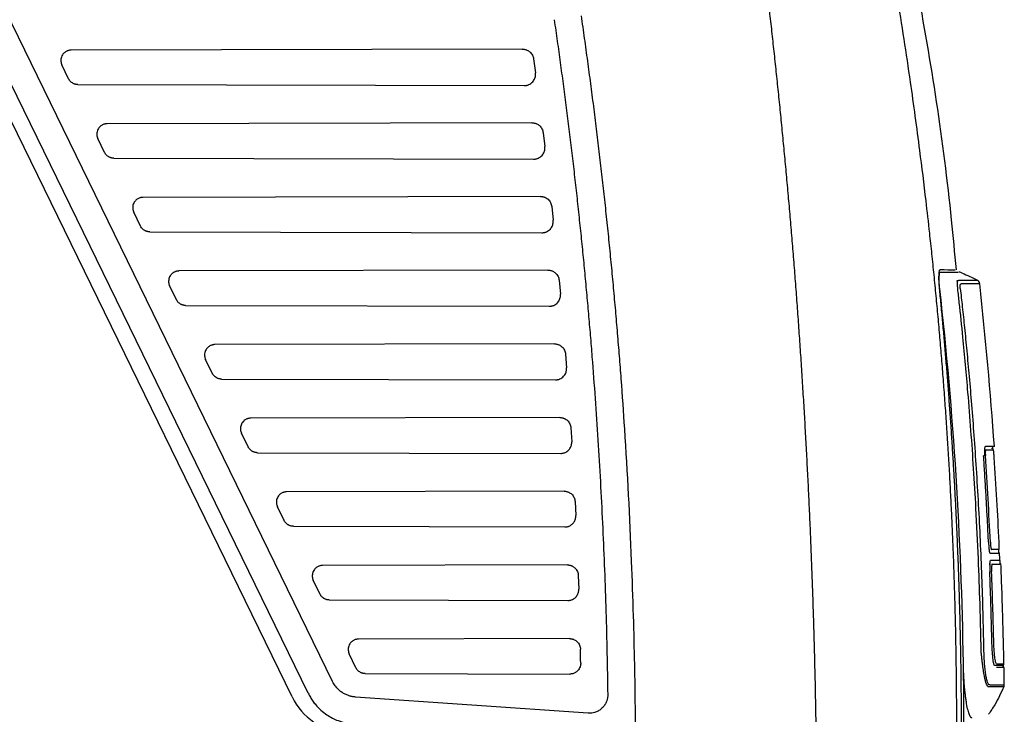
# Model space of a CAD drawing. Extents: x 89 to 1073, y 40 to 812.
# Tile 14 of 67: x 178 to 267, y 467 to 530. Entities that reach past the tile are written whole.
import ezdxf

# ---------------------------------------------------------------- set-up
doc = ezdxf.new("R2010")
doc.units = 0
doc.layers.get('0').update_dxf_attribs({"linetype": 'CONTINUOUS'})

msp = doc.modelspace()

# ---------------------------------------------------------------- linework, layer by layer
at = {"color": 7, "linetype": 'CONTINUOUS'}
for p, q in [((202.86, 468.544), (153.962, 568.798)), ((204.321, 468.877), (155.618, 568.733)), ((206.539, 469.932), (162.072, 561.104)), ((223.708, 527.204), (182.865, 527.111)), ((224.729, 526.315), (224.9, 525.063)), ((182.636, 524.516), (182.027, 525.766)), ((183.475, 523.99), (223.879, 523.898)), ((224.58, 520.532), (186.116, 520.444)), ((185.888, 517.849), (185.278, 519.099)), ((225.598, 519.633), (225.75, 518.381)), ((186.726, 517.324), (224.733, 517.237)), ((225.355, 513.86), (189.368, 513.777)), ((226.369, 512.952), (226.502, 511.699)), ((189.139, 511.182), (188.53, 512.432)), ((189.978, 510.657), (225.489, 510.576)), ((226.033, 507.187), (192.62, 507.111)), ((263.227, 507.012), (263.215, 507.015)), ((192.391, 504.516), (191.781, 505.766)), ((227.043, 506.27), (227.158, 505.017)), ((193.229, 503.99), (226.15, 503.915)), ((226.615, 500.514), (195.871, 500.444)), ((227.62, 499.588), (227.718, 498.336)), ((195.642, 497.849), (195.033, 499.099)), ((196.481, 497.324), (226.714, 497.254)), ((227.102, 493.842), (199.123, 493.778)), ((198.894, 491.182), (198.284, 492.432)), ((228.101, 492.907), (228.181, 491.654)), ((199.732, 490.657), (227.183, 490.594)), ((227.493, 487.168), (202.374, 487.111)), ((228.487, 486.226), (228.549, 484.973)), ((202.145, 484.516), (201.536, 485.766)), ((202.984, 483.99), (227.556, 483.934)), ((227.789, 480.495), (205.626, 480.444)), ((205.397, 477.849), (204.787, 479.099)), ((228.777, 479.545), (228.82, 478.292)), ((206.235, 477.323), (227.834, 477.274)), ((227.99, 473.821), (208.877, 473.778)), ((208.648, 471.182), (208.039, 472.432)), ((267.19, 471.389), (267.201, 471.394)), ((267.315, 471.553), (267.315, 471.553)), ((209.487, 470.657), (228.017, 470.614)), ((229.663, 467.061), (208.61, 468.533))]:
    msp.add_line(p, q, dxfattribs=at)
at = {"color": 8, "linetype": 'CONTINUOUS'}
for p, q in [((267.044, 480.557), (267.045, 480.557)), ((267.28, 472.22), (267.277, 472.22)), ((267.314, 471.553), (267.315, 471.553))]:
    msp.add_line(p, q, dxfattribs=at)
at = {"color": 7, "linetype": 'CONTINUOUS', "flags": 128}
for points in [[(265.635, 490.395), (265.629, 490.395), (265.618, 490.394), (265.601, 490.393), (265.581, 490.391), (265.556, 490.39), (265.529, 490.388), (265.5, 490.386), (265.469, 490.384)], [(267.303, 471.491), (267.311, 471.521), (267.314, 471.553)]]:
    msp.add_lwpolyline(points, dxfattribs=at)
at = {"color": 7, "linetype": 'CONTINUOUS'}
for centre, radius, start, end in [((266.196, 490.884), 0.167, 3.94846, 89.98768), ((208.103, 471.101), 5.833, 206, 266)]:
    msp.add_arc(centre, radius, start, end, dxfattribs=at)
for points, knots in [([(263.029, 468.796), (263.024, 469.43), (263.013, 470.698), (262.986, 472.599), (262.95, 474.5), (262.906, 476.401), (262.852, 478.302), (262.79, 480.202), (262.719, 482.103), (262.639, 484.002), (262.551, 485.902), (262.453, 487.801), (262.347, 489.699), (262.231, 491.597), (262.107, 493.495), (261.974, 495.392), (261.833, 497.288), (261.682, 499.184), (261.523, 501.078), (261.355, 502.973), (261.178, 504.866), (260.992, 506.758), (260.797, 508.65), (260.557, 510.888), (260.201, 514.016), (259.641, 518.576), (258.797, 524.758), (257.737, 531.642), (256.589, 538.298), (255.553, 543.804), (254.68, 548.147), (254.01, 551.333), (253.63, 553.072), (253.481, 553.751)], [0, 0, 0, 0, 0.022202, 0.044404, 0.066606, 0.088808, 0.11101, 0.133212, 0.155414, 0.177616, 0.199818, 0.22202, 0.244222, 0.266424, 0.288626, 0.310828, 0.333031, 0.355233, 0.377435, 0.399638, 0.42184, 0.444042, 0.466245, 0.488447, 0.522888, 0.576529, 0.64937, 0.741411, 0.820521, 0.885935, 0.937653, 0.975675, 1, 1, 1, 1]), ([(263.003, 507.22), (262.866, 508.725), (262.074, 517.38), (260.054, 530.408), (257.658, 541.811), (256.739, 546.187)], [0, 0, 0, 0, 0.114794, 0.660273, 1, 1, 1, 1]), ([(250.28, 442.748), (250.294, 443.524), (250.322, 445.072), (250.353, 447.389), (250.377, 449.693), (250.392, 451.985), (250.4, 454.264), (250.399, 456.531), (250.391, 458.786), (250.376, 461.028), (250.352, 463.258), (250.322, 465.475), (250.284, 467.679), (250.24, 469.871), (250.188, 472.051), (250.13, 474.217), (250.065, 476.372), (249.993, 478.513), (249.915, 480.642), (249.831, 482.758), (249.74, 484.862), (249.643, 486.952), (249.541, 489.03), (249.432, 491.096), (249.318, 493.148), (249.198, 495.188), (249.073, 497.215), (248.942, 499.229), (248.806, 501.231), (248.665, 503.219), (248.519, 505.195), (248.368, 507.158), (248.212, 509.108), (248.051, 511.045), (247.886, 512.969), (247.716, 514.881), (247.542, 516.779), (247.364, 518.665), (247.181, 520.538), (246.995, 522.398), (246.804, 524.245), (246.61, 526.079), (246.411, 527.9), (246.21, 529.709), (246.004, 531.504), (245.795, 533.287), (245.584, 535.056), (245.439, 536.231), (245.367, 536.817)], [0, 0, 0, 0, 0.024706, 0.049279, 0.073721, 0.098031, 0.122209, 0.146256, 0.17017, 0.193953, 0.217604, 0.241122, 0.264509, 0.287765, 0.310888, 0.33388, 0.356739, 0.379467, 0.402063, 0.424527, 0.44686, 0.46906, 0.491129, 0.513066, 0.534871, 0.556544, 0.578085, 0.599495, 0.620772, 0.641918, 0.662932, 0.683814, 0.704565, 0.725183, 0.74567, 0.766025, 0.786248, 0.806339, 0.826298, 0.846126, 0.865821, 0.885385, 0.904817, 0.924117, 0.943286, 0.962322, 0.981227, 1, 1, 1, 1]), ([(226.596, 529.867), (226.689, 529.223), (226.874, 527.936), (227.142, 526.003), (227.402, 524.07), (227.654, 522.136), (227.898, 520.201), (228.135, 518.265), (228.363, 516.329), (228.583, 514.391), (228.795, 512.452), (228.999, 510.513), (229.195, 508.572), (229.384, 506.631), (229.564, 504.689), (229.736, 502.746), (229.9, 500.802), (230.105, 498.253), (230.339, 495.098), (230.587, 491.337), (230.806, 487.575), (230.995, 483.811), (231.154, 480.046), (231.282, 476.279), (231.382, 472.511), (231.423, 469.998), (231.444, 468.742)], [0, 0, 0, 0, 0.031797, 0.063589, 0.095379, 0.127166, 0.15895, 0.190733, 0.222516, 0.254297, 0.286079, 0.317861, 0.349644, 0.381429, 0.413216, 0.445006, 0.4768, 0.508597, 0.570035, 0.631462, 0.692881, 0.754297, 0.815712, 0.877132, 0.93856, 1, 1, 1, 1]), ([(229.027, 530.22), (229.125, 529.537), (229.321, 528.173), (229.604, 526.125), (229.879, 524.076), (230.144, 522.026), (230.401, 519.975), (230.649, 517.922), (230.888, 515.869), (231.117, 513.814), (231.338, 511.759), (231.551, 509.702), (231.754, 507.645), (231.948, 505.587), (232.133, 503.527), (232.309, 501.467), (232.477, 499.407), (232.698, 496.525), (233.13, 490.336), (233.504, 483.179), (233.749, 476.06), (233.856, 471.653), (233.919, 467.794), (233.935, 465.404), (233.942, 464.3)], [0, 0, 0, 0, 0.031248, 0.062497, 0.093746, 0.124996, 0.156245, 0.187495, 0.218745, 0.249996, 0.281246, 0.312497, 0.343748, 0.374999, 0.40625, 0.437501, 0.468753, 0.500004, 0.568577, 0.750076, 0.824974, 0.891594, 0.949936, 1, 1, 1, 1]), ([(182.865, 527.111), (182.84, 527.11), (182.787, 527.109), (182.703, 527.097), (182.611, 527.077), (182.512, 527.043), (182.354, 526.967), (182.198, 526.843), (182.062, 526.663), (181.979, 526.49), (181.932, 526.295), (181.929, 526.103), (181.959, 525.924), (182.005, 525.817), (182.027, 525.766)], [0, 0, 0, 0, 0.039939, 0.084652, 0.134479, 0.189712, 0.250547, 0.412119, 0.499951, 0.608196, 0.714288, 0.815985, 0.911578, 1, 1, 1, 1]), ([(223.708, 527.204), (223.737, 527.204), (223.795, 527.202), (223.881, 527.191), (223.966, 527.173), (224.049, 527.148), (224.15, 527.108), (224.266, 527.046), (224.397, 526.947), (224.52, 526.82), (224.621, 526.664), (224.696, 526.494), (224.718, 526.375), (224.729, 526.315)], [0, 0, 0, 0, 0.0592455, 0.1178811, 0.1763307, 0.2350222, 0.2943786, 0.3971598, 0.500181, 0.6270152, 0.7541459, 0.8770098, 1, 1, 1, 1]), ([(223.879, 523.898), (223.904, 523.898), (223.956, 523.899), (224.038, 523.909), (224.124, 523.925), (224.215, 523.952), (224.341, 524.002), (224.497, 524.093), (224.651, 524.234), (224.767, 524.394), (224.847, 524.558), (224.895, 524.729), (224.914, 524.899), (224.904, 525.009), (224.9, 525.063)], [0, 0, 0, 0, 0.043084, 0.08961, 0.139742, 0.19361, 0.251297, 0.372821, 0.499849, 0.605443, 0.709713, 0.811065, 0.908161, 1, 1, 1, 1]), ([(183.475, 523.99), (183.445, 523.991), (183.387, 523.993), (183.301, 524.005), (183.217, 524.025), (183.135, 524.053), (183.055, 524.089), (182.954, 524.147), (182.838, 524.234), (182.72, 524.363), (182.664, 524.464), (182.636, 524.516)], [0, 0, 0, 0, 0.0846382, 0.1678903, 0.2504854, 0.3331704, 0.4166895, 0.5017651, 0.668495, 0.8325992, 1, 1, 1, 1]), ([(186.116, 520.444), (186.091, 520.443), (186.038, 520.442), (185.954, 520.431), (185.862, 520.41), (185.763, 520.376), (185.605, 520.301), (185.449, 520.176), (185.313, 519.996), (185.23, 519.823), (185.184, 519.628), (185.18, 519.436), (185.211, 519.257), (185.256, 519.15), (185.278, 519.099)], [0, 0, 0, 0, 0.039939, 0.084651, 0.134479, 0.189712, 0.250547, 0.412118, 0.499951, 0.608196, 0.714288, 0.815985, 0.911578, 1, 1, 1, 1]), ([(224.58, 520.532), (224.609, 520.531), (224.668, 520.53), (224.754, 520.519), (224.84, 520.501), (224.923, 520.475), (225.024, 520.434), (225.14, 520.371), (225.271, 520.272), (225.393, 520.143), (225.493, 519.986), (225.566, 519.814), (225.587, 519.694), (225.598, 519.633)], [0, 0, 0, 0, 0.0593491, 0.1180719, 0.176603, 0.2353813, 0.2948402, 0.3973515, 0.5001002, 0.6264777, 0.7531524, 0.8765134, 1, 1, 1, 1]), ([(224.733, 517.237), (224.764, 517.237), (224.83, 517.239), (224.933, 517.254), (225.043, 517.282), (225.182, 517.335), (225.343, 517.428), (225.495, 517.566), (225.611, 517.723), (225.692, 517.884), (225.741, 518.052), (225.762, 518.219), (225.754, 518.328), (225.75, 518.381)], [0, 0, 0, 0, 0.054485, 0.114345, 0.179866, 0.25124, 0.372765, 0.499823, 0.605664, 0.710038, 0.811368, 0.908346, 1, 1, 1, 1]), ([(186.726, 517.324), (186.697, 517.324), (186.638, 517.326), (186.552, 517.339), (186.468, 517.358), (186.386, 517.387), (186.307, 517.423), (186.205, 517.48), (186.089, 517.568), (185.972, 517.697), (185.916, 517.798), (185.888, 517.849)], [0, 0, 0, 0, 0.084638, 0.16789, 0.250485, 0.33317, 0.41669, 0.501765, 0.668495, 0.832599, 1, 1, 1, 1]), ([(189.368, 513.777), (189.343, 513.777), (189.29, 513.775), (189.206, 513.764), (189.114, 513.743), (189.015, 513.709), (188.857, 513.634), (188.701, 513.51), (188.565, 513.329), (188.482, 513.157), (188.436, 512.961), (188.432, 512.769), (188.462, 512.59), (188.508, 512.484), (188.53, 512.432)], [0, 0, 0, 0, 0.039939, 0.084651, 0.134478, 0.189712, 0.250547, 0.412116, 0.499951, 0.608195, 0.714288, 0.815985, 0.911578, 1, 1, 1, 1]), ([(225.355, 513.86), (225.384, 513.859), (225.443, 513.858), (225.53, 513.846), (225.615, 513.828), (225.699, 513.802), (225.8, 513.761), (225.916, 513.697), (226.047, 513.596), (226.169, 513.466), (226.268, 513.307), (226.34, 513.134), (226.359, 513.012), (226.369, 512.952)], [0, 0, 0, 0, 0.0592609, 0.1178861, 0.1763171, 0.2349992, 0.2943724, 0.3971181, 0.500102, 0.6263447, 0.7528861, 0.8763784, 1, 1, 1, 1]), ([(225.489, 510.576), (225.52, 510.576), (225.585, 510.578), (225.687, 510.593), (225.795, 510.62), (225.933, 510.671), (226.092, 510.762), (226.243, 510.898), (226.359, 511.052), (226.439, 511.211), (226.489, 511.376), (226.512, 511.54), (226.506, 511.647), (226.502, 511.699)], [0, 0, 0, 0, 0.054589, 0.114484, 0.179966, 0.251217, 0.372737, 0.499819, 0.605906, 0.71038, 0.811686, 0.90854, 1, 1, 1, 1]), ([(189.978, 510.657), (189.948, 510.658), (189.89, 510.659), (189.804, 510.672), (189.72, 510.692), (189.638, 510.72), (189.558, 510.756), (189.457, 510.813), (189.341, 510.901), (189.223, 511.03), (189.167, 511.131), (189.139, 511.182)], [0, 0, 0, 0, 0.084638, 0.16789, 0.250485, 0.33317, 0.41669, 0.501765, 0.668495, 0.832599, 1, 1, 1, 1]), ([(261.484, 505.534), (261.48, 505.571), (261.473, 505.645), (261.464, 505.756), (261.455, 505.866), (261.448, 505.974), (261.442, 506.08), (261.434, 506.255), (261.428, 506.488), (261.432, 506.748), (261.446, 506.961), (261.468, 507.1), (261.493, 507.181), (261.518, 507.225), (261.537, 507.23), (261.546, 507.233)], [0, 0, 0, 0, 0.04205, 0.083729, 0.125218, 0.166702, 0.208367, 0.250395, 0.37612, 0.501719, 0.626421, 0.751249, 0.833976, 0.916425, 1, 1, 1, 1]), ([(261.546, 507.233), (262.022, 507.231), (262.733, 507.229), (262.862, 507.229), (262.904, 507.229)], [0, 0, 0, 0, 0.6705194, 1, 1, 1, 1]), ([(192.62, 507.111), (192.594, 507.11), (192.541, 507.109), (192.457, 507.098), (192.365, 507.077), (192.266, 507.043), (192.108, 506.967), (191.952, 506.843), (191.816, 506.663), (191.733, 506.49), (191.687, 506.295), (191.683, 506.103), (191.714, 505.924), (191.759, 505.817), (191.781, 505.766)], [0, 0, 0, 0, 0.039939, 0.084651, 0.134478, 0.189712, 0.250547, 0.412115, 0.499951, 0.608195, 0.714288, 0.815984, 0.911578, 1, 1, 1, 1]), ([(226.033, 507.187), (226.063, 507.187), (226.121, 507.185), (226.208, 507.174), (226.294, 507.155), (226.378, 507.129), (226.48, 507.087), (226.596, 507.023), (226.727, 506.92), (226.848, 506.789), (226.946, 506.628), (227.016, 506.454), (227.034, 506.331), (227.043, 506.27)], [0, 0, 0, 0, 0.059177, 0.117707, 0.176038, 0.234623, 0.293906, 0.396892, 0.500104, 0.626209, 0.752613, 0.87624, 1, 1, 1, 1]), ([(261.501, 505.51), (261.489, 505.612), (261.48, 505.714), (261.464, 505.915), (261.457, 506.014), (261.445, 506.292), (261.443, 506.779), (261.504, 507.01), (261.564, 507.01)], [0, 0, 0, 0, 0.125, 0.125, 0.25, 0.25, 0.5, 1, 1, 1, 1]), ([(261.564, 507.01), (262.096, 507.009), (262.955, 507.009), (263.099, 507.009), (263.154, 507.01)], [0, 0, 0, 0, 0.619107, 1, 1, 1, 1]), ([(263.54, 506.921), (263.498, 506.937), (263.414, 506.968), (263.281, 506.999), (263.215, 507.015)], [0, 0, 0, 0, 0.498237, 1, 1, 1, 1]), ([(263.538, 506.916), (263.764, 506.821), (264.226, 506.627), (264.67, 506.398), (264.897, 506.281)], [0, 0, 0, 0, 0.491097, 1, 1, 1, 1]), ([(263.457, 468.796), (263.451, 469.436), (263.438, 470.708), (263.408, 472.604), (263.37, 474.476), (263.325, 476.325), (263.271, 478.15), (263.21, 479.951), (263.143, 481.728), (263.068, 483.482), (262.987, 485.211), (262.9, 486.917), (262.807, 488.599), (262.709, 490.258), (262.606, 491.892), (262.497, 493.502), (262.384, 495.089), (262.267, 496.652), (262.145, 498.19), (262.02, 499.705), (261.891, 501.196), (261.759, 502.663), (261.624, 504.107), (261.53, 505.06), (261.484, 505.534)], [0, 0, 0, 0, 0.052161, 0.103683, 0.154566, 0.204811, 0.254417, 0.303384, 0.351713, 0.399403, 0.446454, 0.492867, 0.538641, 0.583777, 0.628273, 0.672131, 0.715351, 0.757931, 0.799873, 0.841176, 0.88184, 0.921866, 0.961252, 1, 1, 1, 1]), ([(263.135, 505.488), (263.133, 505.507), (263.13, 505.552), (263.125, 505.654), (263.115, 505.793), (263.106, 505.949), (263.097, 506.083), (263.091, 506.167), (263.085, 506.21), (263.082, 506.227), (263.081, 506.237), (263.09, 506.241), (263.106, 506.246), (263.116, 506.249), (263.124, 506.251)], [0, 0, 0, 0, 0.046663, 0.109708, 0.251585, 0.398283, 0.540375, 0.688891, 0.767925, 0.814273, 0.840678, 0.89182, 0.924481, 1, 1, 1, 1]), ([(263.124, 506.251), (263.138, 506.254), (263.166, 506.261), (263.204, 506.268), (263.238, 506.273), (263.27, 506.276), (263.296, 506.279), (263.328, 506.28), (263.391, 506.279), (263.473, 506.28), (263.668, 506.279), (263.935, 506.28), (264.233, 506.28), (264.442, 506.28), (264.588, 506.28), (264.691, 506.281), (264.778, 506.281), (264.844, 506.281), (264.888, 506.281), (264.894, 506.281), (264.897, 506.281)], [0, 0, 0, 0, 0.0080475, 0.016144, 0.0242665, 0.0323978, 0.0404383, 0.0483556, 0.0639277, 0.0951304, 0.1263331, 0.251142, 0.3794194, 0.5007598, 0.5741044, 0.6513952, 0.7326312, 0.8178115, 0.906935, 1, 1, 1, 1]), ([(265.248, 472.879), (265.241, 473.22), (265.227, 473.901), (265.195, 475.262), (265.129, 477.645), (265.002, 481.214), (264.806, 485.295), (264.508, 490.319), (264.124, 495.486), (263.665, 500.498), (263.341, 503.621), (263.18, 505.075), (263.135, 505.488)], [0, 0, 0, 0, 0.03125, 0.0625, 0.125, 0.25, 0.390253, 0.500001, 0.711835, 0.865778, 0.961833, 1, 1, 1, 1]), ([(263.364, 505.513), (263.357, 505.572), (263.352, 505.63), (263.346, 505.738), (263.346, 505.788), (263.352, 505.86), (263.358, 505.883), (263.373, 505.9), (263.381, 505.905), (263.389, 505.91)], [0, 0, 0, 0, 0.25, 0.25, 0.5, 0.5, 0.75, 0.75, 1, 1, 1, 1]), ([(263.364, 505.513), (263.424, 504.963), (263.554, 503.787), (263.749, 501.91), (263.956, 499.809), (264.17, 497.482), (264.385, 494.93), (264.599, 492.152), (264.805, 489.137), (264.995, 485.959), (265.159, 482.692), (265.294, 479.424), (265.401, 476.155), (265.448, 473.975), (265.472, 472.885)], [0, 0, 0, 0, 0.0508184, 0.108508, 0.1730686, 0.2444999, 0.3228016, 0.4079736, 0.5000151, 0.6000177, 0.7000184, 0.8000164, 0.9000107, 1, 1, 1, 1]), ([(265.117, 505.958), (265.116, 505.958), (265.114, 505.958), (265.102, 505.958), (265.084, 505.958), (265.059, 505.958), (265.029, 505.958), (264.995, 505.957), (264.957, 505.957), (264.916, 505.957), (264.873, 505.957), (264.828, 505.957), (264.781, 505.956), (264.735, 505.956), (264.631, 505.956), (264.45, 505.956), (264.2, 505.955), (263.978, 505.955), (263.825, 505.955), (263.696, 505.954), (263.607, 505.955), (263.538, 505.954), (263.491, 505.953), (263.456, 505.944), (263.422, 505.931), (263.4, 505.917), (263.389, 505.91)], [0, 0, 0, 0, 0.049172, 0.096559, 0.142162, 0.18598, 0.228012, 0.268259, 0.30672, 0.343396, 0.378286, 0.41139, 0.442707, 0.472239, 0.499985, 0.629055, 0.749987, 0.813281, 0.874993, 0.906422, 0.937496, 0.958298, 0.968748, 0.979679, 0.990094, 1, 1, 1, 1]), ([(265.117, 505.958), (265.109, 506.023), (265.086, 506.09), (265.008, 506.204), (264.954, 506.251), (264.897, 506.281)], [0, 0, 0, 0, 0.5, 0.5, 1, 1, 1, 1]), ([(265.117, 505.958), (265.116, 505.96), (265.116, 505.964), (265.116, 505.968), (265.115, 505.969)], [0, 0, 0, 0, 0.499015, 1, 1, 1, 1]), ([(226.15, 503.915), (226.18, 503.916), (226.244, 503.917), (226.344, 503.932), (226.451, 503.958), (226.587, 504.008), (226.744, 504.097), (226.894, 504.23), (227.009, 504.381), (227.09, 504.537), (227.141, 504.699), (227.166, 504.861), (227.161, 504.966), (227.158, 505.017)], [0, 0, 0, 0, 0.054692, 0.114623, 0.180065, 0.251194, 0.372711, 0.499815, 0.60615, 0.710727, 0.81201, 0.90874, 1, 1, 1, 1]), ([(193.229, 503.99), (193.2, 503.991), (193.142, 503.993), (193.055, 504.005), (192.971, 504.025), (192.889, 504.053), (192.81, 504.089), (192.708, 504.147), (192.593, 504.234), (192.475, 504.363), (192.419, 504.464), (192.391, 504.516)], [0, 0, 0, 0, 0.084638, 0.16789, 0.250485, 0.33317, 0.41669, 0.501765, 0.668495, 0.832599, 1, 1, 1, 1]), ([(195.871, 500.444), (195.846, 500.444), (195.793, 500.442), (195.709, 500.431), (195.617, 500.41), (195.518, 500.376), (195.36, 500.301), (195.204, 500.177), (195.068, 499.996), (194.985, 499.823), (194.939, 499.628), (194.935, 499.436), (194.965, 499.257), (195.011, 499.15), (195.033, 499.099)], [0, 0, 0, 0, 0.039939, 0.084651, 0.134478, 0.189711, 0.250547, 0.412114, 0.499951, 0.608195, 0.714287, 0.815984, 0.911578, 1, 1, 1, 1]), ([(226.615, 500.514), (226.645, 500.514), (226.704, 500.513), (226.791, 500.501), (226.877, 500.482), (226.961, 500.456), (227.063, 500.413), (227.179, 500.348), (227.311, 500.244), (227.431, 500.112), (227.528, 499.949), (227.596, 499.773), (227.612, 499.65), (227.62, 499.588)], [0, 0, 0, 0, 0.0590897, 0.117523, 0.1757543, 0.2342427, 0.2934414, 0.3966569, 0.5001057, 0.6260721, 0.7523341, 0.8761053, 1, 1, 1, 1]), ([(226.714, 497.254), (226.744, 497.255), (226.807, 497.257), (226.906, 497.271), (227.011, 497.296), (227.145, 497.346), (227.3, 497.433), (227.449, 497.562), (227.564, 497.711), (227.645, 497.864), (227.697, 498.023), (227.723, 498.182), (227.719, 498.285), (227.718, 498.336)], [0, 0, 0, 0, 0.054787, 0.114748, 0.180148, 0.25116, 0.372671, 0.499794, 0.606409, 0.711107, 0.812371, 0.908965, 1, 1, 1, 1]), ([(196.481, 497.324), (196.451, 497.324), (196.393, 497.326), (196.307, 497.338), (196.223, 497.358), (196.141, 497.386), (196.061, 497.422), (195.96, 497.48), (195.844, 497.568), (195.726, 497.697), (195.67, 497.798), (195.642, 497.849)], [0, 0, 0, 0, 0.084638, 0.16789, 0.250485, 0.33317, 0.41669, 0.501765, 0.668495, 0.832599, 1, 1, 1, 1]), ([(199.123, 493.778), (199.098, 493.777), (199.044, 493.775), (198.96, 493.764), (198.868, 493.743), (198.769, 493.71), (198.611, 493.634), (198.455, 493.51), (198.319, 493.329), (198.236, 493.157), (198.19, 492.961), (198.187, 492.769), (198.217, 492.59), (198.262, 492.484), (198.284, 492.432)], [0, 0, 0, 0, 0.039938, 0.084651, 0.134478, 0.189711, 0.250547, 0.412112, 0.499951, 0.608195, 0.714287, 0.815984, 0.911577, 1, 1, 1, 1]), ([(227.102, 493.842), (227.132, 493.841), (227.19, 493.84), (227.278, 493.828), (227.364, 493.809), (227.448, 493.782), (227.55, 493.739), (227.667, 493.673), (227.798, 493.568), (227.917, 493.434), (228.013, 493.27), (228.08, 493.093), (228.094, 492.969), (228.101, 492.907)], [0, 0, 0, 0, 0.059002, 0.117339, 0.175471, 0.233864, 0.292978, 0.396426, 0.500108, 0.625929, 0.752047, 0.87596, 1, 1, 1, 1]), ([(199.732, 490.657), (199.703, 490.658), (199.645, 490.659), (199.558, 490.672), (199.474, 490.692), (199.392, 490.72), (199.313, 490.756), (199.211, 490.813), (199.096, 490.901), (198.978, 491.03), (198.922, 491.131), (198.894, 491.182)], [0, 0, 0, 0, 0.084638, 0.16789, 0.250485, 0.33317, 0.41669, 0.501765, 0.668495, 0.832599, 1, 1, 1, 1]), ([(227.183, 490.594), (227.212, 490.595), (227.275, 490.596), (227.372, 490.61), (227.476, 490.635), (227.608, 490.683), (227.76, 490.768), (227.908, 490.895), (228.023, 491.04), (228.104, 491.191), (228.157, 491.347), (228.184, 491.503), (228.182, 491.605), (228.181, 491.654)], [0, 0, 0, 0, 0.054892, 0.11489, 0.180251, 0.251141, 0.37265, 0.499795, 0.606658, 0.711461, 0.812703, 0.909171, 1, 1, 1, 1]), ([(265.602, 490.384), (265.6, 490.411), (265.597, 490.465), (265.593, 490.545), (265.589, 490.624), (265.586, 490.726), (265.585, 490.845), (265.587, 490.97), (265.592, 491.073), (265.602, 491.152), (265.614, 491.207), (265.626, 491.214), (265.631, 491.217)], [0, 0, 0, 0, 0.062154, 0.124015, 0.186201, 0.249319, 0.371532, 0.492174, 0.612829, 0.73367, 0.866742, 1, 1, 1, 1]), ([(266.323, 490.987), (266.322, 491.007), (266.318, 491.092), (266.315, 491.189), (266.317, 491.208), (266.318, 491.217)], [0, 0, 0, 0, 0.136405, 0.569374, 1, 1, 1, 1]), ([(265.916, 482.55), (265.891, 483.074), (265.841, 484.121), (265.758, 485.689), (265.669, 487.256), (265.573, 488.821), (265.504, 489.863), (265.469, 490.384)], [0, 0, 0, 0, 0.200407, 0.400607, 0.600603, 0.8004, 1, 1, 1, 1]), ([(265.652, 490.895), (265.65, 490.894), (265.646, 490.893), (265.64, 490.879), (265.634, 490.855), (265.629, 490.814), (265.625, 490.751), (265.624, 490.675), (265.625, 490.588), (265.629, 490.493), (265.633, 490.428), (265.635, 490.395)], [0, 0, 0, 0, 0.082995, 0.165902, 0.250157, 0.375851, 0.49997, 0.624914, 0.749957, 0.87481, 1, 1, 1, 1]), ([(266.363, 490.895), (266.348, 490.895), (266.318, 490.895), (266.263, 490.895), (266.2, 490.895), (266.129, 490.895), (266.049, 490.895), (265.962, 490.895), (265.867, 490.895), (265.765, 490.895), (265.69, 490.895), (265.652, 490.895)], [0, 0, 0, 0, 0.112939, 0.225421, 0.337447, 0.449016, 0.560128, 0.670783, 0.780979, 0.890719, 1, 1, 1, 1]), ([(266.431, 490.228), (266.43, 490.25), (266.427, 490.293), (266.422, 490.358), (266.417, 490.421), (266.411, 490.504), (266.402, 490.601), (266.392, 490.703), (266.383, 490.786), (266.375, 490.848), (266.368, 490.888), (266.364, 490.893), (266.363, 490.895)], [0, 0, 0, 0, 0.0622309, 0.1242431, 0.1866485, 0.2500477, 0.375627, 0.4998209, 0.6248104, 0.7498431, 0.8748559, 1, 1, 1, 1]), ([(202.374, 487.111), (202.349, 487.11), (202.296, 487.109), (202.212, 487.098), (202.12, 487.077), (202.021, 487.043), (201.863, 486.967), (201.707, 486.843), (201.571, 486.663), (201.488, 486.49), (201.442, 486.295), (201.438, 486.103), (201.468, 485.924), (201.514, 485.817), (201.536, 485.766)], [0, 0, 0, 0, 0.0399383, 0.0846505, 0.1344776, 0.1897111, 0.2505473, 0.4121107, 0.4999513, 0.6081947, 0.7142868, 0.8159837, 0.9115773, 1, 1, 1, 1]), ([(227.493, 487.168), (227.523, 487.168), (227.582, 487.166), (227.669, 487.155), (227.755, 487.135), (227.839, 487.108), (227.942, 487.065), (228.059, 486.998), (228.19, 486.892), (228.308, 486.757), (228.403, 486.592), (228.467, 486.413), (228.48, 486.288), (228.487, 486.226)], [0, 0, 0, 0, 0.05892, 0.117162, 0.175195, 0.23349, 0.292515, 0.396199, 0.50011, 0.625779, 0.751753, 0.875811, 1, 1, 1, 1]), ([(227.556, 483.934), (227.584, 483.935), (227.642, 483.936), (227.731, 483.948), (227.875, 483.98), (228.07, 484.062), (228.255, 484.208), (228.383, 484.367), (228.464, 484.511), (228.519, 484.664), (228.549, 484.819), (228.549, 484.922), (228.549, 484.973)], [0, 0, 0, 0, 0.052269, 0.108159, 0.167766, 0.327789, 0.499526, 0.603013, 0.706142, 0.807498, 0.905801, 1, 1, 1, 1]), ([(202.984, 483.99), (202.955, 483.991), (202.896, 483.993), (202.81, 484.005), (202.726, 484.025), (202.644, 484.053), (202.564, 484.089), (202.463, 484.147), (202.347, 484.234), (202.229, 484.363), (202.174, 484.464), (202.145, 484.516)], [0, 0, 0, 0, 0.084638, 0.16789, 0.250485, 0.33317, 0.41669, 0.501765, 0.668495, 0.832599, 1, 1, 1, 1]), ([(266.081, 482.558), (266.082, 482.536), (266.085, 482.492), (266.089, 482.427), (266.093, 482.364), (266.1, 482.281), (266.11, 482.184), (266.123, 482.083), (266.138, 481.999), (266.152, 481.938), (266.167, 481.898), (266.176, 481.894), (266.181, 481.891)], [0, 0, 0, 0, 0.0627953, 0.1250109, 0.187264, 0.2501705, 0.3749412, 0.5000565, 0.6250394, 0.7499976, 0.875007, 1, 1, 1, 1]), ([(266.88, 481.891), (266.881, 481.892), (266.882, 481.893), (266.884, 481.903), (266.886, 481.919), (266.887, 481.949), (266.888, 482), (266.888, 482.084), (266.886, 482.185), (266.883, 482.301), (266.878, 482.427), (266.874, 482.515), (266.872, 482.558)], [0, 0, 0, 0, 0.062277, 0.124325, 0.18676, 0.250186, 0.375819, 0.500006, 0.624936, 0.749975, 0.874871, 1, 1, 1, 1]), ([(266.06, 481.55), (266.058, 481.551), (266.054, 481.552), (266.048, 481.561), (266.041, 481.574), (266.032, 481.6), (266.021, 481.645), (266.009, 481.718), (265.997, 481.806), (265.986, 481.908), (265.978, 482.019), (265.974, 482.096), (265.972, 482.134)], [0, 0, 0, 0, 0.062834, 0.125088, 0.187366, 0.250269, 0.375159, 0.500037, 0.624067, 0.749339, 0.875378, 1, 1, 1, 1]), ([(266.06, 481.55), (266.098, 481.55), (266.173, 481.55), (266.275, 481.55), (266.371, 481.55), (266.459, 481.55), (266.539, 481.55), (266.612, 481.55), (266.677, 481.55), (266.734, 481.55), (266.784, 481.55), (266.811, 481.55), (266.824, 481.55)], [0, 0, 0, 0, 0.0996103, 0.1992939, 0.2990559, 0.3989011, 0.4988347, 0.5988615, 0.6989865, 0.7992146, 0.8995508, 1, 1, 1, 1]), ([(266.825, 481.904), (266.825, 481.903), (266.828, 481.829), (266.83, 481.705), (266.83, 481.574), (266.826, 481.558), (266.824, 481.55)], [0, 0, 0, 0, 0.0043965, 0.3457919, 0.6776134, 1, 1, 1, 1]), ([(266.876, 481.551), (266.876, 481.551), (266.875, 481.552), (266.873, 481.561), (266.871, 481.575), (266.868, 481.6), (266.864, 481.645), (266.861, 481.696), (266.859, 481.721)], [0, 0, 0, 0, 0.125581, 0.250037, 0.374602, 0.50051, 0.750182, 1, 1, 1, 1]), ([(227.789, 480.495), (227.819, 480.494), (227.878, 480.493), (227.965, 480.481), (228.051, 480.462), (228.135, 480.434), (228.238, 480.391), (228.355, 480.323), (228.486, 480.216), (228.604, 480.079), (228.697, 479.913), (228.76, 479.733), (228.771, 479.607), (228.777, 479.545)], [0, 0, 0, 0, 0.058833, 0.116979, 0.174912, 0.233112, 0.292052, 0.395969, 0.500112, 0.625636, 0.751451, 0.875665, 1, 1, 1, 1]), ([(266.047, 480.469), (266.047, 480.487), (266.044, 480.581), (266.05, 480.718), (266.063, 480.826), (266.076, 480.876), (266.084, 480.881), (266.089, 480.884)], [0, 0, 0, 0, 0.0747709, 0.3831418, 0.6679329, 0.8281948, 1, 1, 1, 1]), ([(266.947, 480.884), (266.946, 480.884), (266.945, 480.884), (266.931, 480.884), (266.909, 480.884), (266.879, 480.884), (266.839, 480.884), (266.791, 480.884), (266.734, 480.884), (266.668, 480.884), (266.594, 480.884), (266.511, 480.884), (266.419, 480.884), (266.318, 480.884), (266.209, 480.884), (266.129, 480.884), (266.089, 480.884)], [0, 0, 0, 0, 0.071916, 0.143741, 0.215478, 0.287133, 0.35871, 0.430211, 0.501641, 0.573004, 0.644304, 0.715545, 0.786731, 0.857866, 0.928954, 1, 1, 1, 1]), ([(266.238, 480.557), (266.236, 480.557), (266.231, 480.555), (266.225, 480.545), (266.219, 480.529), (266.214, 480.507), (266.209, 480.479), (266.202, 480.424), (266.194, 480.32), (266.19, 480.168), (266.191, 480.021), (266.194, 479.934), (266.195, 479.89)], [0, 0, 0, 0, 0.062602, 0.125195, 0.187774, 0.250377, 0.312986, 0.375567, 0.562754, 0.74992, 0.874958, 1, 1, 1, 1]), ([(266.238, 480.557), (266.475, 480.557), (266.935, 480.557), (267, 480.557), (267.031, 480.557)], [0, 0, 0, 0, 0.517069, 1, 1, 1, 1]), ([(266.943, 480.884), (266.943, 480.877), (266.942, 480.863), (266.945, 480.765), (266.948, 480.672), (266.95, 480.622), (266.951, 480.605)], [0, 0, 0, 0, 0.338612, 0.708348, 0.905874, 1, 1, 1, 1]), ([(267.317, 471.495), (267.3, 472.236), (267.267, 473.695), (267.204, 476.028), (267.128, 478.342), (267.071, 479.85), (267.043, 480.616)], [0, 0, 0, 0, 0.25162, 0.495832, 0.744117, 1, 1, 1, 1]), ([(205.626, 480.444), (205.601, 480.444), (205.547, 480.442), (205.463, 480.431), (205.371, 480.41), (205.272, 480.376), (205.115, 480.301), (204.958, 480.177), (204.822, 479.996), (204.739, 479.823), (204.693, 479.628), (204.69, 479.436), (204.72, 479.257), (204.765, 479.15), (204.787, 479.099)], [0, 0, 0, 0, 0.039938, 0.08465, 0.134477, 0.189711, 0.250547, 0.412109, 0.499951, 0.608195, 0.714287, 0.815983, 0.911577, 1, 1, 1, 1]), ([(266.218, 473.717), (266.206, 474.232), (266.182, 475.261), (266.137, 476.803), (266.088, 478.344), (266.049, 479.371), (266.029, 479.884)], [0, 0, 0, 0, 0.250362, 0.50048, 0.750358, 1, 1, 1, 1]), ([(206.235, 477.323), (206.206, 477.324), (206.148, 477.326), (206.061, 477.338), (205.977, 477.358), (205.895, 477.386), (205.816, 477.422), (205.714, 477.48), (205.599, 477.568), (205.481, 477.697), (205.425, 477.798), (205.397, 477.849)], [0, 0, 0, 0, 0.084638, 0.16789, 0.250486, 0.33317, 0.41669, 0.501765, 0.668495, 0.832599, 1, 1, 1, 1]), ([(227.834, 477.274), (227.859, 477.275), (227.92, 477.276), (228.031, 477.291), (228.181, 477.331), (228.365, 477.418), (228.532, 477.551), (228.659, 477.708), (228.741, 477.859), (228.793, 478.01), (228.82, 478.155), (228.82, 478.248), (228.82, 478.292)], [0, 0, 0, 0, 0.046563, 0.116526, 0.213197, 0.340131, 0.499675, 0.61408, 0.722619, 0.823691, 0.916301, 1, 1, 1, 1]), ([(208.877, 473.778), (208.852, 473.777), (208.799, 473.776), (208.715, 473.764), (208.623, 473.744), (208.524, 473.71), (208.366, 473.634), (208.21, 473.51), (208.074, 473.329), (207.991, 473.157), (207.944, 472.961), (207.941, 472.769), (207.971, 472.59), (208.017, 472.484), (208.039, 472.432)], [0, 0, 0, 0, 0.039945, 0.084664, 0.134495, 0.189727, 0.250554, 0.412477, 0.49995, 0.608273, 0.714333, 0.815937, 0.911517, 1, 1, 1, 1]), ([(227.99, 473.821), (228.02, 473.821), (228.079, 473.819), (228.167, 473.807), (228.253, 473.788), (228.337, 473.76), (228.44, 473.716), (228.557, 473.647), (228.687, 473.539), (228.804, 473.401), (228.896, 473.234), (228.957, 473.053), (228.966, 472.927), (228.971, 472.864)], [0, 0, 0, 0, 0.058867, 0.117034, 0.174984, 0.233206, 0.292183, 0.396035, 0.500114, 0.625317, 0.750814, 0.875345, 1, 1, 1, 1]), ([(266.477, 471.384), (266.473, 471.384), (266.464, 471.386), (266.446, 471.406), (266.423, 471.456), (266.389, 471.573), (266.352, 471.773), (266.319, 472.032), (266.294, 472.274), (266.275, 472.503), (266.258, 472.742), (266.244, 472.987), (266.233, 473.233), (266.224, 473.476), (266.22, 473.638), (266.218, 473.717)], [0, 0, 0, 0, 0.034841, 0.088133, 0.159865, 0.250022, 0.389284, 0.499768, 0.57787, 0.653752, 0.727417, 0.798869, 0.868114, 0.935155, 1, 1, 1, 1]), ([(266.643, 471.553), (266.617, 471.553), (266.588, 471.609), (266.533, 471.826), (266.506, 471.986), (266.457, 472.387), (266.436, 472.627), (266.402, 473.152), (266.39, 473.436), (266.384, 473.721)], [0, 0, 0, 0, 0.25, 0.25, 0.5, 0.5, 0.75, 0.75, 1, 1, 1, 1]), ([(265.919, 469.454), (265.915, 469.455), (265.9, 469.455), (265.877, 469.466), (265.85, 469.489), (265.803, 469.545), (265.7, 469.751), (265.568, 470.25), (265.451, 470.945), (265.383, 471.451), (265.334, 471.87), (265.304, 472.145), (265.282, 472.37), (265.264, 472.534), (265.252, 472.707), (265.249, 472.818), (265.248, 472.879)], [0, 0, 0, 0, 0.017367, 0.061451, 0.092377, 0.123308, 0.246803, 0.494434, 0.626507, 0.7464, 0.812377, 0.874227, 0.903804, 0.939005, 0.965991, 1, 1, 1, 1]), ([(265.472, 472.885), (265.473, 472.819), (265.475, 472.714), (265.479, 472.504), (265.492, 472.152), (265.521, 471.643), (265.573, 471.078), (265.638, 470.583), (265.715, 470.182), (265.798, 469.886), (265.862, 469.747), (265.905, 469.691), (265.926, 469.672), (265.947, 469.66), (265.961, 469.658), (265.969, 469.656)], [0, 0, 0, 0, 0.039311, 0.062518, 0.12501, 0.249852, 0.37479, 0.499713, 0.624661, 0.749742, 0.874779, 0.906181, 0.93739, 0.966767, 1, 1, 1, 1]), ([(228.997, 471.611), (228.997, 471.582), (228.996, 471.523), (228.986, 471.436), (228.968, 471.35), (228.93, 471.226), (228.856, 471.07), (228.712, 470.889), (228.517, 470.735), (228.314, 470.653), (228.145, 470.619), (228.06, 470.616), (228.017, 470.614)], [0, 0, 0, 0, 0.05656, 0.112706, 0.168895, 0.225585, 0.362862, 0.500417, 0.668042, 0.835929, 0.91786, 1, 1, 1, 1]), ([(264.418, 466.634), (264.41, 466.634), (264.393, 466.636), (264.367, 466.648), (264.341, 466.667), (264.314, 466.694), (264.275, 466.746), (264.222, 466.841), (264.156, 467.007), (264.091, 467.217), (264.007, 467.555), (263.927, 467.976), (263.855, 468.464), (263.807, 468.858), (263.763, 469.277), (263.728, 469.689), (263.7, 470.086), (263.678, 470.463), (263.661, 470.847), (263.648, 471.238), (263.643, 471.501), (263.64, 471.634)], [0, 0, 0, 0, 0.025192, 0.050326, 0.07544, 0.100573, 0.125762, 0.188281, 0.250802, 0.31356, 0.376317, 0.50272, 0.565138, 0.627459, 0.689285, 0.751049, 0.800931, 0.850455, 0.899934, 0.94968, 1, 1, 1, 1]), ([(209.487, 470.657), (209.458, 470.658), (209.399, 470.659), (209.313, 470.672), (209.229, 470.692), (209.147, 470.72), (209.067, 470.756), (208.966, 470.813), (208.85, 470.901), (208.732, 471.03), (208.677, 471.131), (208.648, 471.182)], [0, 0, 0, 0, 0.084638, 0.16789, 0.250486, 0.33317, 0.41669, 0.501765, 0.668495, 0.832599, 1, 1, 1, 1]), ([(267.149, 471.384), (267.148, 471.384), (267.147, 471.384), (267.135, 471.384), (267.116, 471.384), (267.088, 471.384), (267.052, 471.384), (267.009, 471.384), (266.957, 471.384), (266.897, 471.384), (266.83, 471.384), (266.754, 471.384), (266.67, 471.384), (266.579, 471.384), (266.511, 471.384), (266.477, 471.384)], [0, 0, 0, 0, 0.076988, 0.15395, 0.230892, 0.307815, 0.384726, 0.461627, 0.538522, 0.615416, 0.692312, 0.769215, 0.846127, 0.923055, 1, 1, 1, 1]), ([(266.643, 471.553), (266.68, 471.553), (266.752, 471.553), (266.85, 471.553), (266.94, 471.553), (267.02, 471.553), (267.09, 471.553), (267.151, 471.553), (267.202, 471.553), (267.244, 471.553), (267.281, 471.553), (267.309, 471.553), (267.314, 471.553), (267.316, 471.553)], [0, 0, 0, 0, 0.083331, 0.166665, 0.249999, 0.333333, 0.416667, 0.5, 0.583334, 0.666668, 0.750002, 0.875003, 1, 1, 1, 1]), ([(267.321, 471.217), (267.321, 471.217), (267.32, 471.217), (267.308, 471.217), (267.288, 471.217), (267.261, 471.217), (267.225, 471.217), (267.182, 471.217), (267.13, 471.217), (267.07, 471.217), (267.002, 471.217), (266.927, 471.217), (266.843, 471.217), (266.751, 471.217), (266.684, 471.217), (266.65, 471.217)], [0, 0, 0, 0, 0.0768766, 0.1537611, 0.2306535, 0.3075537, 0.3844617, 0.4613775, 0.5383009, 0.6152319, 0.6921705, 0.7691167, 0.8460704, 0.9230315, 1, 1, 1, 1]), ([(267.149, 471.384), (267.188, 471.384), (267.235, 471.4), (267.3, 471.467), (267.316, 471.514), (267.315, 471.553)], [0, 0, 0, 0, 0.5, 0.5, 1, 1, 1, 1]), ([(267.189, 471.389), (267.207, 471.395), (267.243, 471.408), (267.285, 471.449), (267.312, 471.501), (267.314, 471.536), (267.315, 471.553)], [0, 0, 0, 0, 0.250272, 0.504306, 0.755934, 1, 1, 1, 1]), ([(267.227, 471.454), (267.227, 471.431), (267.229, 471.345), (267.232, 471.272), (267.234, 471.224), (267.235, 471.219), (267.235, 471.217)], [0, 0, 0, 0, 0.148472, 0.564403, 0.779984, 1, 1, 1, 1]), ([(267.295, 471.475), (267.3, 471.484), (267.314, 471.509), (267.315, 471.536), (267.315, 471.553)], [0, 0, 0, 0, 0.35322, 1, 1, 1, 1]), ([(208.61, 468.533), (208.568, 468.537), (208.482, 468.544), (208.355, 468.563), (208.229, 468.589), (208.105, 468.62), (207.917, 468.679), (207.672, 468.781), (207.39, 468.945), (207.138, 469.139), (206.936, 469.339), (206.774, 469.538), (206.645, 469.728), (206.575, 469.864), (206.539, 469.932)], [0, 0, 0, 0, 0.049236, 0.098292, 0.147298, 0.196385, 0.245684, 0.372761, 0.500024, 0.618408, 0.736984, 0.824733, 0.912157, 1, 1, 1, 1]), ([(267.31, 469.467), (267.309, 469.467), (267.308, 469.467), (267.295, 469.466), (267.274, 469.466), (267.244, 469.466), (267.206, 469.466), (267.159, 469.466), (267.103, 469.465), (267.039, 469.465), (266.937, 469.465), (266.778, 469.464), (266.58, 469.464), (266.4, 469.463), (266.273, 469.463), (266.17, 469.462), (266.087, 469.461), (266.009, 469.459), (265.948, 469.456), (265.919, 469.454)], [0, 0, 0, 0, 0.055543, 0.111088, 0.166634, 0.222183, 0.277733, 0.333284, 0.388836, 0.44439, 0.499945, 0.624925, 0.749908, 0.812078, 0.874891, 0.913743, 0.937415, 0.970689, 1, 1, 1, 1]), ([(267.31, 469.467), (267.051, 468.915), (266.644, 468.052), (266.117, 467.258), (265.927, 466.971)], [0, 0, 0, 0, 0.638693, 1, 1, 1, 1]), ([(265.969, 469.656), (265.999, 469.654), (266.066, 469.649), (266.175, 469.646), (266.305, 469.645), (266.441, 469.645), (266.621, 469.645), (266.817, 469.645), (266.999, 469.644), (267.134, 469.643), (267.23, 469.643), (267.297, 469.642), (267.339, 469.641), (267.343, 469.641), (267.345, 469.641)], [0, 0, 0, 0, 0.032685, 0.074352, 0.125, 0.189999, 0.250001, 0.376081, 0.499998, 0.601845, 0.702769, 0.802769, 0.901846, 1, 1, 1, 1]), ([(267.31, 469.467), (267.32, 469.495), (267.342, 469.551), (267.344, 469.611), (267.345, 469.641)], [0, 0, 0, 0, 0.4999833, 1, 1, 1, 1]), ([(204.321, 468.877), (204.352, 468.815), (204.415, 468.689), (204.519, 468.507), (204.63, 468.33), (204.748, 468.157), (204.874, 467.989), (205.106, 467.705), (205.472, 467.329), (205.982, 466.933), (206.505, 466.622), (206.966, 466.415), (207.379, 466.274), (207.736, 466.182), (208.098, 466.115), (208.343, 466.092), (208.466, 466.081)], [0, 0, 0, 0, 0.040152, 0.080168, 0.120119, 0.160076, 0.200109, 0.240289, 0.37009, 0.499986, 0.609116, 0.718339, 0.78893, 0.859147, 0.929375, 1, 1, 1, 1]), ([(231.444, 468.742), (231.444, 468.703), (231.443, 468.626), (231.433, 468.512), (231.415, 468.399), (231.389, 468.288), (231.356, 468.178), (231.287, 467.999), (231.158, 467.763), (230.931, 467.502), (230.657, 467.291), (230.379, 467.159), (230.121, 467.087), (229.893, 467.054), (229.74, 467.059), (229.663, 467.061)], [0, 0, 0, 0, 0.042077, 0.08375, 0.125218, 0.166685, 0.208353, 0.250422, 0.375184, 0.500111, 0.624804, 0.749769, 0.833348, 0.916225, 1, 1, 1, 1])]:
    msp.add_open_spline(points, degree=3, knots=knots, dxfattribs=at)
for points in [[(263.641, 471.634), (263.464, 482.951), (262.77, 494.263), (261.501, 505.51)], [(266.446, 491.217), (266.1, 496.139), (265.657, 501.054), (265.117, 505.958)], [(266.446, 491.217), (266.447, 491.217), (266.179, 491.217), (265.631, 491.217)], [(266.081, 482.558), (265.961, 485.172), (265.812, 487.784), (265.635, 490.395)], [(266.872, 482.558), (266.751, 485.116), (266.604, 487.673), (266.431, 490.228)], [(266.88, 481.891), (266.756, 481.891), (266.524, 481.891), (266.181, 481.891)], [(266.947, 480.884), (266.938, 481.106), (266.928, 481.328), (266.918, 481.55)], [(266.384, 473.721), (266.338, 475.778), (266.275, 477.834), (266.195, 479.89)], [(228.997, 471.611), (228.989, 472.028), (228.98, 472.446), (228.971, 472.864)], [(263.514, 454.319), (263.686, 460.088), (263.73, 465.862), (263.641, 471.634)], [(267.345, 469.641), (267.338, 470.166), (267.33, 470.692), (267.321, 471.217)], [(267.31, 469.467), (267.334, 469.521), (267.346, 469.581), (267.345, 469.641)], [(262.414, 443.35), (262.883, 451.823), (263.089, 460.311), (263.029, 468.796)], [(263.312, 454.343), (263.449, 459.159), (263.498, 463.978), (263.457, 468.796)]]:
    msp.add_open_spline(points, degree=3, dxfattribs=at)
at = {"color": 8, "linetype": 'CONTINUOUS'}
for points, knots in [([(265.916, 482.55), (265.92, 482.449), (265.928, 482.291), (265.943, 482.094), (265.961, 481.923), (265.978, 481.799), (265.988, 481.778), (265.988, 481.777)], [0, 0, 0, 0, 0.303338, 0.473596, 0.655844, 0.982516, 1, 1, 1, 1]), ([(266.042, 480.586), (266.038, 480.552), (266.028, 480.463), (266.023, 480.208), (266.027, 479.992), (266.029, 479.884)], [0, 0, 0, 0, 0.237399, 0.620317, 1, 1, 1, 1])]:
    msp.add_open_spline(points, degree=3, knots=knots, dxfattribs=at)

doc.saveas('drawing.dxf')
